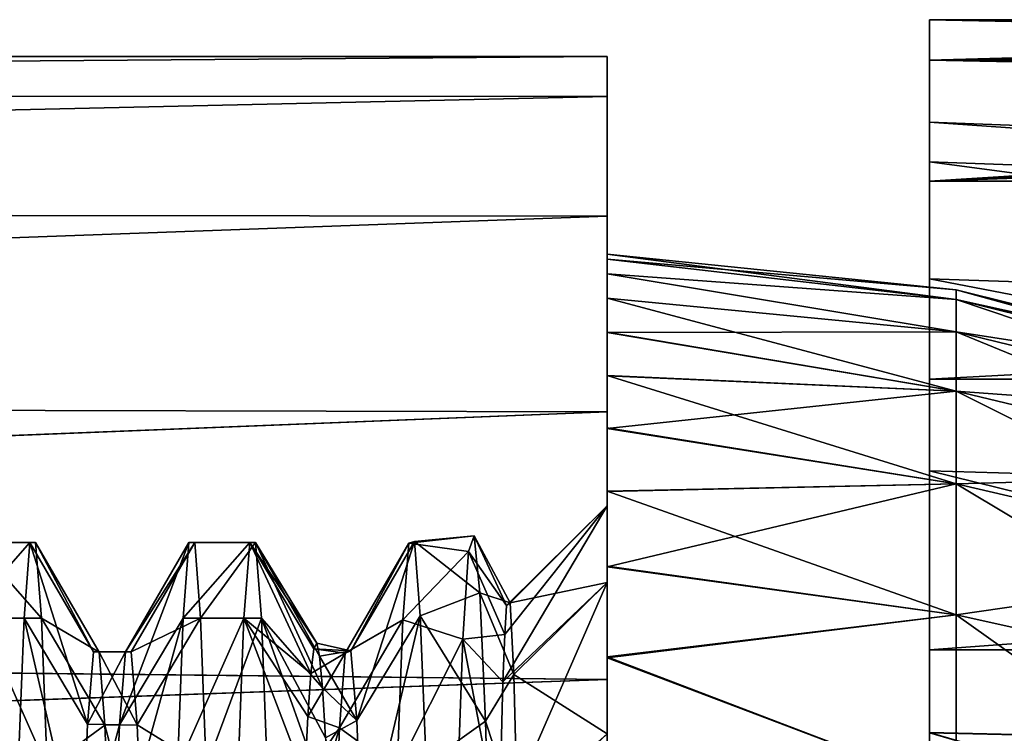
# Model space of a CAD drawing. Header units: millimetres. Extents: x -27 to 78, y -1 to 325.
# Tile 82 of 128: x 47 to 54, y 84 to 89. Entities that reach past the tile are written whole.
import ezdxf

# ---------------------------------------------------------------- set-up
doc = ezdxf.new("R2010")
doc.units = ezdxf.units.MM
doc.header["$LTSCALE"] = 65.185185
for name, color, linetype in [('115', 7, 'CONTINUOUS'), ('116', 7, 'CONTINUOUS'), ('117', 7, 'CONTINUOUS'), ('14', 7, 'CONTINUOUS'), ('20', 7, 'CONTINUOUS'), ('207', 7, 'CONTINUOUS'), ('213', 7, 'CONTINUOUS'), ('214', 7, 'CONTINUOUS'), ('22', 7, 'CONTINUOUS'), ('235', 7, 'CONTINUOUS'), ('253', 7, 'CONTINUOUS'), ('254', 7, 'CONTINUOUS'), ('257', 7, 'CONTINUOUS'), ('34', 7, 'CONTINUOUS'), ('37', 7, 'CONTINUOUS'), ('38', 7, 'CONTINUOUS'), ('39', 7, 'CONTINUOUS')]:
    doc.layers.add(name, color=color, linetype=linetype)

msp = doc.modelspace()

# ---------------------------------------------------------------- linework, layer by layer
at = {"layer": '115', "color": 7, "linetype": 'CONTINUOUS', "true_color": 0x96918c}
for points in [[(51, 85.0608, 4.726), (51, 85.5842, 1.5893), (51, 85.0608, -4.726), (51, 85.0608, 4.726)], [(51, 85.5842, 1.5893), (51, 85.5842, -1.5893), (51, 85.0608, -4.726), (51, 85.5842, 1.5893)], [(51, 84.0287, 7.7323), (51, 85.0608, 4.726), (51, 84.0287, -7.7323), (51, 84.0287, 7.7323)], [(51, 85.0608, 4.726), (51, 85.0608, -4.726), (51, 84.0287, -7.7323), (51, 85.0608, 4.726)]]:
    msp.add_3dface(points, dxfattribs=at)
at = {"layer": '116', "color": 7, "linetype": 'CONTINUOUS', "true_color": 0x96918c}
for points in [[(51, 87.2671, -1.1745), (51, 87.3, 0), (53.3818, 86.9905, -1.65), (51, 87.2671, -1.1745)], [(53.3818, 86.9905, -1.65), (51, 87.3, 0), (53.3818, 87.0565), (53.3818, 86.9905, -1.65)], [(51, 87.1672, -2.3513), (51, 87.2671, -1.1745), (53.3818, 86.9905, -1.65), (51, 87.1672, -2.3513)], [(51, 87.0009, -3.5234), (51, 87.1672, -2.3513), (53.3818, 86.7716, -3.419), (51, 87.0009, -3.5234)], [(53.3818, 86.7716, -3.419), (51, 87.1672, -2.3513), (53.3818, 86.9905, -1.65), (53.3818, 86.7716, -3.419)], [(53.3818, 86.9905, -1.65), (53.3818, 87.0565), (55.7501, 86.4055, -1.6032), (53.3818, 86.9905, -1.65)], [(53.3818, 87.0565), (55.7501, 86.4696), (55.7501, 86.4055, -1.6032), (53.3818, 87.0565)], [(51, 86.769, -4.6817), (51, 87.0009, -3.5234), (53.3818, 86.3654, -5.2985), (51, 86.769, -4.6817)], [(53.3818, 86.3654, -5.2985), (51, 87.0009, -3.5234), (53.3818, 86.7716, -3.419), (53.3818, 86.3654, -5.2985)], [(53.3818, 86.7716, -3.419), (53.3818, 86.9905, -1.65), (55.7501, 86.1929, -3.3219), (53.3818, 86.7716, -3.419)], [(53.3818, 86.9905, -1.65), (55.7501, 86.4055, -1.6032), (55.7501, 86.1929, -3.3219), (53.3818, 86.9905, -1.65)], [(51, 86.4741, -5.8178), (51, 86.769, -4.6817), (53.3818, 86.3654, -5.2985), (51, 86.4741, -5.8178)], [(53.3818, 86.3654, -5.2985), (53.3818, 86.7716, -3.419), (55.7501, 85.7982, -5.148), (53.3818, 86.3654, -5.2985)], [(53.3818, 86.7716, -3.419), (55.7501, 86.1929, -3.3219), (55.7501, 85.7982, -5.148), (53.3818, 86.7716, -3.419)], [(51, 86.1154, -6.9376), (51, 86.4741, -5.8178), (53.3818, 85.7344, -7.2713), (51, 86.1154, -6.9376)], [(53.3818, 85.7344, -7.2713), (51, 86.4741, -5.8178), (53.3818, 86.3654, -5.2985), (53.3818, 85.7344, -7.2713)], [(53.3818, 85.7344, -7.2713), (53.3818, 86.3654, -5.2985), (55.7501, 85.1852, -7.0648), (53.3818, 85.7344, -7.2713)], [(53.3818, 86.3654, -5.2985), (55.7501, 85.7982, -5.148), (55.7501, 85.1852, -7.0648), (53.3818, 86.3654, -5.2985)], [(51, 85.6853, -8.055), (51, 86.1154, -6.9376), (53.3818, 85.7344, -7.2713), (51, 85.6853, -8.055)], [(53.3818, 84.8401, -9.3087), (51, 85.6853, -8.055), (53.3818, 85.7344, -7.2713), (53.3818, 84.8401, -9.3087)], [(53.3818, 84.8401, -9.3087), (53.3818, 85.7344, -7.2713), (55.7501, 84.3162, -9.0443), (53.3818, 84.8401, -9.3087)], [(53.3818, 85.7344, -7.2713), (55.7501, 85.1852, -7.0648), (55.7501, 84.3162, -9.0443), (53.3818, 85.7344, -7.2713)], [(51, 85.1718, -9.1895), (51, 85.6853, -8.055), (53.3818, 84.8401, -9.3087), (51, 85.1718, -9.1895)], [(51, 84.5533, -10.3571), (51, 85.1718, -9.1895), (53.3818, 84.8401, -9.3087), (51, 84.5533, -10.3571)], [(53.3818, 83.6452, -11.3707), (51, 84.5533, -10.3571), (53.3818, 84.8401, -9.3087), (53.3818, 83.6452, -11.3707)], [(53.3818, 83.6452, -11.3707), (53.3818, 84.8401, -9.3087), (55.7501, 83.1553, -11.0477), (53.3818, 83.6452, -11.3707)], [(53.3818, 84.8401, -9.3087), (55.7501, 84.3162, -9.0443), (55.7501, 83.1553, -11.0477), (53.3818, 84.8401, -9.3087)], [(51, 83.8318, -11.5292), (51, 84.5533, -10.3571), (53.3818, 83.6452, -11.3707), (51, 83.8318, -11.5292)]]:
    msp.add_3dface(points, dxfattribs=at)
at = {"layer": '117', "color": 7, "linetype": 'CONTINUOUS', "true_color": 0x96918c}
for points in [[(51, 87.3, 0), (51, 87.267, 1.1762), (53.3818, 87.0565), (51, 87.3, 0)], [(51, 87.267, 1.1762), (51, 87.1669, 2.3544), (53.3818, 86.9905, 1.65), (51, 87.267, 1.1762)], [(53.3818, 87.0565), (51, 87.267, 1.1762), (53.3818, 86.9905, 1.65), (53.3818, 87.0565)], [(51, 87.1669, 2.3544), (51, 87.0002, 3.5277), (53.3818, 86.7716, 3.419), (51, 87.1669, 2.3544)], [(53.3818, 86.9905, 1.65), (51, 87.1669, 2.3544), (53.3818, 86.7716, 3.419), (53.3818, 86.9905, 1.65)], [(55.7501, 86.4696), (53.3818, 87.0565), (53.3818, 86.9905, 1.65), (55.7501, 86.4696)], [(51, 87.0002, 3.5277), (51, 86.7676, 4.6876), (53.3818, 86.7716, 3.419), (51, 87.0002, 3.5277)], [(55.7501, 86.4696), (53.3818, 86.9905, 1.65), (55.7501, 86.4055, 1.6032), (55.7501, 86.4696)], [(53.3818, 86.9905, 1.65), (53.3818, 86.7716, 3.419), (55.7501, 86.4055, 1.6032), (53.3818, 86.9905, 1.65)], [(53.3818, 86.7716, 3.419), (51, 86.7676, 4.6876), (53.3818, 86.3654, 5.2985), (53.3818, 86.7716, 3.419)], [(51, 86.7676, 4.6876), (51, 86.4719, 5.8253), (53.3818, 86.3654, 5.2985), (51, 86.7676, 4.6876)], [(53.3818, 86.7716, 3.419), (53.3818, 86.3654, 5.2985), (55.7501, 86.1929, 3.3219), (53.3818, 86.7716, 3.419)], [(53.3818, 86.7716, 3.419), (55.7501, 86.1929, 3.3219), (55.7501, 86.4055, 1.6032), (53.3818, 86.7716, 3.419)], [(51, 86.4719, 5.8253), (51, 86.1124, 6.9462), (53.3818, 86.3654, 5.2985), (51, 86.4719, 5.8253)], [(53.3818, 86.3654, 5.2985), (51, 86.1124, 6.9462), (53.3818, 85.7344, 7.2713), (53.3818, 86.3654, 5.2985)], [(53.3818, 86.3654, 5.2985), (53.3818, 85.7344, 7.2713), (55.7501, 85.7982, 5.148), (53.3818, 86.3654, 5.2985)], [(53.3818, 86.3654, 5.2985), (55.7501, 85.7982, 5.148), (55.7501, 86.1929, 3.3219), (53.3818, 86.3654, 5.2985)], [(51, 86.1124, 6.9462), (51, 85.6814, 8.0642), (53.3818, 85.7344, 7.2713), (51, 86.1124, 6.9462)], [(53.3818, 85.7344, 7.2713), (55.7501, 85.1852, 7.0648), (55.7501, 85.7982, 5.148), (53.3818, 85.7344, 7.2713)], [(51, 85.6814, 8.0642), (51, 85.1673, 9.1986), (53.3818, 85.7344, 7.2713), (51, 85.6814, 8.0642)], [(53.3818, 85.7344, 7.2713), (51, 85.1673, 9.1986), (53.3818, 84.8401, 9.3087), (53.3818, 85.7344, 7.2713)], [(53.3818, 85.7344, 7.2713), (53.3818, 84.8401, 9.3087), (55.7501, 85.1852, 7.0648), (53.3818, 85.7344, 7.2713)], [(51, 85.1673, 9.1986), (51, 84.5481, 10.3662), (53.3818, 84.8401, 9.3087), (51, 85.1673, 9.1986)], [(53.3818, 84.8401, 9.3087), (55.7501, 84.3162, 9.0443), (55.7501, 85.1852, 7.0648), (53.3818, 84.8401, 9.3087)], [(53.3818, 84.8401, 9.3087), (51, 84.5481, 10.3662), (53.3818, 83.6452, 11.3707), (53.3818, 84.8401, 9.3087)], [(53.3818, 84.8401, 9.3087), (53.3818, 83.6452, 11.3707), (55.7501, 84.3162, 9.0443), (53.3818, 84.8401, 9.3087)], [(51, 84.5481, 10.3662), (51, 83.8256, 11.5386), (53.3818, 83.6452, 11.3707), (51, 84.5481, 10.3662)], [(53.3818, 83.6452, 11.3707), (55.7501, 83.1553, 11.0477), (55.7501, 84.3162, 9.0443), (53.3818, 83.6452, 11.3707)]]:
    msp.add_3dface(points, dxfattribs=at)
at = {"layer": '14', "color": 7, "linetype": 'CONTINUOUS', "true_color": 0x96918c}
for points in [[(51, 88.65, -0.0004), (51, 88.376, -3.4806), (16.5, 88.3855, -3.4203), (51, 88.65, -0.0004)], [(51, 88.3761, 3.4801), (51, 88.65, -0.0004), (16.5, 88.3855, 3.4203), (51, 88.3761, 3.4801)], [(16.5, 88.3855, 3.4203), (51, 88.65, -0.0004), (16.5, 88.65, 0), (16.5, 88.3855, 3.4203)], [(16.5, 88.65, 0), (51, 88.65, -0.0004), (16.5, 88.3855, -3.4203), (16.5, 88.65, 0)], [(16.5, 88.3855, -3.4203), (51, 88.376, -3.4806), (16.5, 87.5985, -6.7591), (16.5, 88.3855, -3.4203)], [(16.5, 87.5985, 6.7591), (51, 88.3761, 3.4801), (16.5, 88.3855, 3.4203), (16.5, 87.5985, 6.7591)], [(51, 87.5607, 6.8763), (51, 88.3761, 3.4801), (16.5, 87.5985, 6.7591), (51, 87.5607, 6.8763)], [(51, 88.376, -3.4806), (51, 87.5606, -6.8768), (16.5, 87.5985, -6.7591), (51, 88.376, -3.4806)], [(16.5, 87.5985, -6.7591), (51, 87.5606, -6.8768), (16.5, 86.3076, -9.9373), (16.5, 87.5985, -6.7591)], [(16.5, 86.3076, 9.9373), (51, 87.5607, 6.8763), (16.5, 87.5985, 6.7591), (16.5, 86.3076, 9.9373)], [(51, 86.2254, 10.1001), (51, 87.5607, 6.8763), (16.5, 86.3076, 9.9373), (51, 86.2254, 10.1001)], [(51, 87.5606, -6.8768), (51, 86.2252, -10.1006), (16.5, 86.3076, -9.9373), (51, 87.5606, -6.8768)], [(16.5, 86.3076, -9.9373), (51, 86.2252, -10.1006), (14.8444, 84.7793, -12.5406), (16.5, 86.3076, -9.9373)], [(14.8562, 84.7902, 12.5247), (51, 86.2254, 10.1001), (16.5, 86.3076, 9.9373), (14.8562, 84.7902, 12.5247)], [(51, 86.2252, -10.1006), (51, 84.4003, -13.0786), (14.8444, 84.7793, -12.5406), (51, 86.2252, -10.1006)], [(51, 84.4005, 13.0782), (51, 86.2254, 10.1001), (14.8562, 84.7902, 12.5247), (51, 84.4005, 13.0782)], [(14.8444, 84.7793, -12.5406), (51, 84.4003, -13.0786), (12.9221, 83.0352, -14.776), (14.8444, 84.7793, -12.5406)], [(12.9386, 83.0502, 14.7594), (51, 84.4005, 13.0782), (14.8562, 84.7902, 12.5247), (12.9386, 83.0502, 14.7594)], [(51, 84.4003, -13.0786), (51, 82.1331, -15.7332), (12.9221, 83.0352, -14.776), (51, 84.4003, -13.0786)], [(51, 82.1335, 15.7327), (51, 84.4005, 13.0782), (12.9386, 83.0502, 14.7594), (51, 82.1335, 15.7327)]]:
    msp.add_3dface(points, dxfattribs=at)
at = {"layer": '20', "color": 7, "linetype": 'CONTINUOUS', "true_color": 0x96918c}
for points in [[(49.0194, 84.6477, 0.2926), (48.9994, 84.6081, -1.2363), (49.2528, 84.5962, 1.4008), (49.0194, 84.6477, 0.2926)], [(49.0394, 84.5591, 1.8194), (49.0194, 84.6477, 0.2926), (49.2528, 84.5962, 1.4008), (49.0394, 84.5591, 1.8194)], [(48.9794, 84.4406, -2.7565), (48.9593, 84.1465, -4.2574), (49.2135, 84.5795, -1.6027), (48.9794, 84.4406, -2.7565)], [(49.2135, 84.5795, -1.6027), (48.9593, 84.1465, -4.2574), (49.1741, 84.0704, -4.5629), (49.2135, 84.5795, -1.6027)], [(48.9994, 84.6081, -1.2363), (48.9794, 84.4406, -2.7565), (49.2135, 84.5795, -1.6027), (48.9994, 84.6081, -1.2363)], [(49.2528, 84.5962, 1.4008), (48.9994, 84.6081, -1.2363), (49.2135, 84.5795, -1.6027), (49.2528, 84.5962, 1.4008)], [(49.2921, 84.12, 4.3663), (49.0394, 84.5591, 1.8194), (49.2528, 84.5962, 1.4008), (49.2921, 84.12, 4.3663)], [(49.0594, 84.343, 3.3335), (49.0394, 84.5591, 1.8194), (49.2921, 84.12, 4.3663), (49.0594, 84.343, 3.3335)], [(49.0794, 84.0008, 4.8242), (49.0594, 84.343, 3.3335), (49.2921, 84.12, 4.3663), (49.0794, 84.0008, 4.8242)], [(48.9593, 84.1465, -4.2574), (48.9393, 83.7277, -5.7284), (49.1741, 84.0704, -4.5629), (48.9593, 84.1465, -4.2574)], [(49.3314, 83.1639, 7.2135), (49.0794, 84.0008, 4.8242), (49.2921, 84.12, 4.3663), (49.3314, 83.1639, 7.2135)], [(48.9393, 83.7277, -5.7284), (48.9193, 83.1872, -7.1591), (49.1741, 84.0704, -4.5629), (48.9393, 83.7277, -5.7284)], [(49.1741, 84.0704, -4.5629), (48.9193, 83.1872, -7.1591), (49.1348, 83.0826, -7.3995), (49.1741, 84.0704, -4.5629)]]:
    msp.add_3dface(points, dxfattribs=at)
at = {"layer": '207', "color": 7, "linetype": 'CONTINUOUS', "true_color": 0x96918c}
for points in [[(47.496, 84.5886, -1.496), (47.4565, 84.0943, -4.4692), (47.7147, 84.5877, -1.5064), (47.496, 84.5886, -1.496)], [(47.4565, 84.0943, -4.4692), (47.6752, 84.0916, -4.4801), (47.7147, 84.5877, -1.5064), (47.4565, 84.0943, -4.4692)], [(47.5354, 84.5868, 1.5181), (47.496, 84.5886, -1.496), (47.7542, 84.5876, 1.5083), (47.5354, 84.5868, 1.5181)], [(47.496, 84.5886, -1.496), (47.7147, 84.5877, -1.5064), (47.7542, 84.5876, 1.5083), (47.496, 84.5886, -1.496)], [(47.5354, 84.5868, 1.5181), (47.7542, 84.5876, 1.5083), (47.7937, 84.0911, 4.4818), (47.5354, 84.5868, 1.5181)], [(47.5749, 84.0889, 4.4906), (47.5354, 84.5868, 1.5181), (47.7937, 84.0911, 4.4818), (47.5749, 84.0889, 4.4906)], [(47.4565, 84.0943, -4.4692), (47.417, 83.1176, -7.3202), (47.6752, 84.0916, -4.4801), (47.4565, 84.0943, -4.4692)], [(47.417, 83.1176, -7.3202), (47.6357, 83.1126, -7.3315), (47.6752, 84.0916, -4.4801), (47.417, 83.1176, -7.3202)], [(47.5749, 84.0889, 4.4906), (47.7937, 84.0911, 4.4818), (47.8331, 83.112, 7.3329), (47.5749, 84.0889, 4.4906)], [(47.6144, 83.1086, 7.3407), (47.5749, 84.0889, 4.4906), (47.8331, 83.112, 7.3329), (47.6144, 83.1086, 7.3407)]]:
    msp.add_3dface(points, dxfattribs=at)
at = {"layer": '213', "color": 7, "linetype": 'CONTINUOUS', "true_color": 0x96918c}
for points in [[(48.5233, 84.8185, -4.6645), (48.5628, 85.3351, -1.569), (48.1083, 84.8186, -4.6643), (48.5233, 84.8185, -4.6645)], [(48.5628, 85.3351, -1.569), (48.1477, 85.3351, -1.5691), (48.1083, 84.8186, -4.6643), (48.5628, 85.3351, -1.569)], [(48.5628, 85.3351, -1.569), (48.1872, 85.3351, 1.5689), (48.1477, 85.3351, -1.5691), (48.5628, 85.3351, -1.569)], [(48.5628, 85.3351, -1.569), (48.6023, 85.3351, 1.5692), (48.1872, 85.3351, 1.5689), (48.5628, 85.3351, -1.569)], [(48.6023, 85.3351, 1.5692), (48.2267, 84.8186, 4.6642), (48.1872, 85.3351, 1.5689), (48.6023, 85.3351, 1.5692)], [(48.6023, 85.3351, 1.5692), (48.6417, 84.8185, 4.6645), (48.2267, 84.8186, 4.6642), (48.6023, 85.3351, 1.5692)], [(48.5233, 84.8185, -4.6645), (48.1083, 84.8186, -4.6643), (48.0688, 83.7997, -7.6322), (48.5233, 84.8185, -4.6645)], [(48.4839, 83.7995, -7.6327), (48.5233, 84.8185, -4.6645), (48.0688, 83.7997, -7.6322), (48.4839, 83.7995, -7.6327)], [(48.6417, 84.8185, 4.6645), (48.2661, 83.7997, 7.6322), (48.2267, 84.8186, 4.6642), (48.6417, 84.8185, 4.6645)], [(48.6417, 84.8185, 4.6645), (48.6812, 83.7996, 7.6325), (48.2661, 83.7997, 7.6322), (48.6417, 84.8185, 4.6645)]]:
    msp.add_3dface(points, dxfattribs=at)
at = {"layer": '214', "color": 7, "linetype": 'CONTINUOUS', "true_color": 0x96918c}
for points in [[(47.0233, 84.8183, -4.6655), (47.0628, 85.335, -1.5702), (46.6082, 84.8182, -4.666), (47.0233, 84.8183, -4.6655)], [(47.0628, 85.335, -1.5702), (46.6477, 85.335, -1.5701), (46.6082, 84.8182, -4.666), (47.0628, 85.335, -1.5702)], [(47.0628, 85.335, -1.5702), (47.1023, 85.3352, 1.5679), (46.6477, 85.335, -1.5701), (47.0628, 85.335, -1.5702)], [(47.1023, 85.3352, 1.5679), (46.6872, 85.3351, 1.5687), (46.6477, 85.335, -1.5701), (47.1023, 85.3352, 1.5679)], [(47.1023, 85.3352, 1.5679), (47.1417, 84.8188, 4.6634), (46.6872, 85.3351, 1.5687), (47.1023, 85.3352, 1.5679)], [(47.1417, 84.8188, 4.6634), (46.7267, 84.8185, 4.6647), (46.6872, 85.3351, 1.5687), (47.1417, 84.8188, 4.6634)], [(46.9839, 83.7992, -7.6334), (47.0233, 84.8183, -4.6655), (46.6082, 84.8182, -4.666), (46.9839, 83.7992, -7.6334)], [(47.1417, 84.8188, 4.6634), (47.1812, 83.7999, 7.6317), (46.7267, 84.8185, 4.6647), (47.1417, 84.8188, 4.6634)], [(47.1812, 83.7999, 7.6317), (46.7661, 83.7992, 7.6333), (46.7267, 84.8185, 4.6647), (47.1812, 83.7999, 7.6317)]]:
    msp.add_3dface(points, dxfattribs=at)
at = {"layer": '22', "color": 7, "linetype": 'CONTINUOUS', "true_color": 0x96918c}
for points in [[(51, 88.376, -3.4806), (51, 88.65, -0.0004), (51, 87.1672, -2.3513), (51, 88.376, -3.4806)], [(51, 88.65, -0.0004), (51, 88.3761, 3.4801), (51, 87.3, 0), (51, 88.65, -0.0004)], [(51, 87.1672, -2.3513), (51, 88.65, -0.0004), (51, 87.2671, -1.1745), (51, 87.1672, -2.3513)], [(51, 87.2671, -1.1745), (51, 88.65, -0.0004), (51, 87.3, 0), (51, 87.2671, -1.1745)], [(51, 88.3761, 3.4801), (51, 87.5607, 6.8763), (51, 87.0002, 3.5277), (51, 88.3761, 3.4801)], [(51, 87.3, 0), (51, 88.3761, 3.4801), (51, 87.267, 1.1762), (51, 87.3, 0)], [(51, 87.267, 1.1762), (51, 88.3761, 3.4801), (51, 87.1669, 2.3544), (51, 87.267, 1.1762)], [(51, 87.1669, 2.3544), (51, 88.3761, 3.4801), (51, 87.0002, 3.5277), (51, 87.1669, 2.3544)], [(51, 87.5606, -6.8768), (51, 88.376, -3.4806), (51, 86.4741, -5.8178), (51, 87.5606, -6.8768)], [(51, 86.4741, -5.8178), (51, 88.376, -3.4806), (51, 86.769, -4.6817), (51, 86.4741, -5.8178)], [(51, 86.769, -4.6817), (51, 88.376, -3.4806), (51, 87.0009, -3.5234), (51, 86.769, -4.6817)], [(51, 87.0009, -3.5234), (51, 88.376, -3.4806), (51, 87.1672, -2.3513), (51, 87.0009, -3.5234)], [(51, 87.5607, 6.8763), (51, 86.2254, 10.1001), (51, 86.1124, 6.9462), (51, 87.5607, 6.8763)], [(51, 87.0002, 3.5277), (51, 87.5607, 6.8763), (51, 86.7676, 4.6876), (51, 87.0002, 3.5277)], [(51, 86.7676, 4.6876), (51, 87.5607, 6.8763), (51, 86.4719, 5.8253), (51, 86.7676, 4.6876)], [(51, 86.4719, 5.8253), (51, 87.5607, 6.8763), (51, 86.1124, 6.9462), (51, 86.4719, 5.8253)], [(51, 86.2252, -10.1006), (51, 87.5606, -6.8768), (51, 85.1718, -9.1895), (51, 86.2252, -10.1006)], [(51, 85.1718, -9.1895), (51, 87.5606, -6.8768), (51, 85.6853, -8.055), (51, 85.1718, -9.1895)], [(51, 85.6853, -8.055), (51, 87.5606, -6.8768), (51, 86.1154, -6.9376), (51, 85.6853, -8.055)], [(51, 86.1154, -6.9376), (51, 87.5606, -6.8768), (51, 86.4741, -5.8178), (51, 86.1154, -6.9376)], [(51, 86.2254, 10.1001), (51, 84.4005, 13.0782), (51, 84.5481, 10.3662), (51, 86.2254, 10.1001)], [(51, 86.1124, 6.9462), (51, 86.2254, 10.1001), (51, 85.6814, 8.0642), (51, 86.1124, 6.9462)], [(51, 85.6814, 8.0642), (51, 86.2254, 10.1001), (51, 85.1673, 9.1986), (51, 85.6814, 8.0642)], [(51, 85.1673, 9.1986), (51, 86.2254, 10.1001), (51, 84.5481, 10.3662), (51, 85.1673, 9.1986)], [(51, 84.4003, -13.0786), (51, 86.2252, -10.1006), (51, 83.0114, -12.6833), (51, 84.4003, -13.0786)], [(51, 83.0114, -12.6833), (51, 86.2252, -10.1006), (51, 83.8318, -11.5292), (51, 83.0114, -12.6833)], [(51, 83.8318, -11.5292), (51, 86.2252, -10.1006), (51, 84.5533, -10.3571), (51, 83.8318, -11.5292)], [(51, 84.5533, -10.3571), (51, 86.2252, -10.1006), (51, 85.1718, -9.1895), (51, 84.5533, -10.3571)], [(51, 84.5481, 10.3662), (51, 84.4005, 13.0782), (51, 83.8256, 11.5386), (51, 84.5481, 10.3662)], [(51, 84.4005, 13.0782), (51, 82.1335, 15.7327), (51, 82.0915, 13.8057), (51, 84.4005, 13.0782)], [(51, 83.8256, 11.5386), (51, 84.4005, 13.0782), (51, 83.0039, 12.6931), (51, 83.8256, 11.5386)], [(51, 83.0039, 12.6931), (51, 84.4005, 13.0782), (51, 82.0915, 13.8057), (51, 83.0039, 12.6931)], [(51, 82.1331, -15.7332), (51, 84.4003, -13.0786), (51, 81.0842, -14.8731), (51, 82.1331, -15.7332)], [(51, 81.0842, -14.8731), (51, 84.4003, -13.0786), (51, 82.1003, -13.7957), (51, 81.0842, -14.8731)], [(51, 82.1003, -13.7957), (51, 84.4003, -13.0786), (51, 83.0114, -12.6833), (51, 82.1003, -13.7957)]]:
    msp.add_3dface(points, dxfattribs=at)
at = {"layer": '235', "color": 7, "linetype": 'CONTINUOUS', "true_color": 0x96918c}
for points in [[(53.2, 88.9), (53.2, 88.623, -3.5197), (53.2, 88.2, -0.0004), (53.2, 88.9)], [(53.2, 88.623, 3.5197), (53.2, 88.9), (53.2, 87.9316, 3.4098), (53.2, 88.623, 3.5197)], [(53.2, 87.9316, 3.4098), (53.2, 88.9), (53.2, 88.2, -0.0004), (53.2, 87.9316, 3.4098)], [(53.2, 88.623, -3.5197), (53.2, 87.7986, -6.9533), (53.2, 87.1329, -6.7371), (53.2, 88.623, -3.5197)], [(53.2, 88.2, -0.0004), (53.2, 88.623, -3.5197), (53.2, 87.9315, -3.4104), (53.2, 88.2, -0.0004)], [(53.2, 87.9315, -3.4104), (53.2, 88.623, -3.5197), (53.2, 87.1329, -6.7371), (53.2, 87.9315, -3.4104)], [(53.2, 87.7986, 6.9533), (53.2, 88.623, 3.5197), (53.2, 87.133, 6.7367), (53.2, 87.7986, 6.9533)], [(53.2, 87.133, 6.7367), (53.2, 88.623, 3.5197), (53.2, 87.9316, 3.4098), (53.2, 87.133, 6.7367)], [(53.2, 87.7986, -6.9533), (53.2, 86.4475, -10.2149), (53.2, 85.8237, -9.8972), (53.2, 87.7986, -6.9533)], [(53.2, 87.1329, -6.7371), (53.2, 87.7986, -6.9533), (53.2, 85.8237, -9.8972), (53.2, 87.1329, -6.7371)], [(53.2, 86.4475, 10.2149), (53.2, 87.7986, 6.9533), (53.2, 85.824, 9.8967), (53.2, 86.4475, 10.2149)], [(53.2, 85.824, 9.8967), (53.2, 87.7986, 6.9533), (53.2, 87.133, 6.7367), (53.2, 85.824, 9.8967)], [(53.2, 86.4475, -10.2149), (53.2, 84.6032, -13.2247), (53.2, 84.0369, -12.8133), (53.2, 86.4475, -10.2149)], [(53.2, 85.8237, -9.8972), (53.2, 86.4475, -10.2149), (53.2, 84.0369, -12.8133), (53.2, 85.8237, -9.8972)], [(53.2, 84.6032, 13.2247), (53.2, 86.4475, 10.2149), (53.2, 84.0372, 12.8129), (53.2, 84.6032, 13.2247)], [(53.2, 84.0372, 12.8129), (53.2, 86.4475, 10.2149), (53.2, 85.824, 9.8967), (53.2, 84.0372, 12.8129)], [(53.2, 84.6032, -13.2247), (53.2, 82.3099, -15.9099), (53.2, 81.8149, -15.415), (53.2, 84.6032, -13.2247)], [(53.2, 84.0369, -12.8133), (53.2, 84.6032, -13.2247), (53.2, 81.8149, -15.415), (53.2, 84.0369, -12.8133)], [(53.2, 82.3099, 15.9099), (53.2, 84.6032, 13.2247), (53.2, 81.8152, 15.4147), (53.2, 82.3099, 15.9099)], [(53.2, 81.8152, 15.4147), (53.2, 84.6032, 13.2247), (53.2, 84.0372, 12.8129), (53.2, 81.8152, 15.4147)]]:
    msp.add_3dface(points, dxfattribs=at)
at = {"layer": '253', "color": 7, "linetype": 'CONTINUOUS', "true_color": 0x96918c}
for points in [[(53.2, 88.9), (53.2, 88.623, 3.5197), (63.15, 88.9), (53.2, 88.9)], [(63.15, 88.9), (53.2, 88.623, 3.5197), (63.182, 88.8928, 0.568), (63.15, 88.9)], [(63.182, 88.8928, 0.568), (53.2, 88.623, 3.5197), (63.2789, 88.8714, 1.1336), (63.182, 88.8928, 0.568)], [(63.2789, 88.8714, 1.1336), (53.2, 88.623, 3.5197), (63.4401, 88.8367, 1.687), (63.2789, 88.8714, 1.1336)], [(63.4401, 88.8367, 1.687), (53.2, 88.623, 3.5197), (63.6632, 88.7904, 2.2181), (63.4401, 88.8367, 1.687)], [(63.6632, 88.7904, 2.2181), (53.2, 88.623, 3.5197), (63.9437, 88.7351, 2.7179), (63.6632, 88.7904, 2.2181)], [(63.9437, 88.7351, 2.7179), (53.2, 88.623, 3.5197), (64.2779, 88.674, 3.1812), (63.9437, 88.7351, 2.7179)], [(64.2779, 88.674, 3.1812), (53.2, 88.623, 3.5197), (65.087, 88.5458, 3.9764), (64.2779, 88.674, 3.1812)], [(53.2, 88.623, 3.5197), (53.2, 87.7986, 6.9533), (65.087, 88.5458, 3.9764), (53.2, 88.623, 3.5197)], [(65.087, 88.5458, 3.9764), (53.2, 87.7986, 6.9533), (66.0435, 88.4318, 4.5664), (65.087, 88.5458, 3.9764)], [(66.0435, 88.4318, 4.5664), (53.2, 87.7986, 6.9533), (67.0977, 88.3536, 4.9282), (66.0435, 88.4318, 4.5664)], [(68.2002, 88.326, 5.05), (53.2, 87.7986, 6.9533), (69.3026, 88.3537, 4.9282), (68.2002, 88.326, 5.05)], [(69.3026, 88.3537, 4.9282), (53.2, 87.7986, 6.9533), (78.4, 87.7986, 6.9533), (69.3026, 88.3537, 4.9282)], [(67.0977, 88.3536, 4.9282), (53.2, 87.7986, 6.9533), (68.2002, 88.326, 5.05), (67.0977, 88.3536, 4.9282)], [(53.2, 87.7986, 6.9533), (53.2, 86.4475, 10.2149), (78.4, 87.7986, 6.9533), (53.2, 87.7986, 6.9533)], [(78.4, 87.7986, 6.9533), (53.2, 86.4475, 10.2149), (78.4, 86.4475, 10.2148), (78.4, 87.7986, 6.9533)], [(53.2, 86.4475, 10.2149), (53.2, 84.6032, 13.2247), (78.4, 86.4475, 10.2148), (53.2, 86.4475, 10.2149)], [(78.4, 86.4475, 10.2148), (53.2, 84.6032, 13.2247), (78.4, 84.6032, 13.2247), (78.4, 86.4475, 10.2148)], [(53.2, 84.6032, 13.2247), (53.2, 82.3099, 15.9099), (78.4, 84.6032, 13.2247), (53.2, 84.6032, 13.2247)], [(78.4, 84.6032, 13.2247), (53.2, 82.3099, 15.9099), (78.4, 82.3099, 15.9099), (78.4, 84.6032, 13.2247)]]:
    msp.add_3dface(points, dxfattribs=at)
at = {"layer": '254', "color": 7, "linetype": 'CONTINUOUS', "true_color": 0x96918c}
for points in [[(53.2, 88.623, -3.5197), (53.2, 88.9), (64.2778, 88.674, -3.181), (53.2, 88.623, -3.5197)], [(53.2, 88.9), (63.15, 88.9), (63.182, 88.8928, -0.5679), (53.2, 88.9)], [(53.2, 88.9), (63.182, 88.8928, -0.5679), (63.2789, 88.8714, -1.1335), (53.2, 88.9)], [(53.2, 88.9), (63.2789, 88.8714, -1.1335), (63.4401, 88.8367, -1.6869), (53.2, 88.9)], [(53.2, 88.9), (63.4401, 88.8367, -1.6869), (63.6631, 88.7904, -2.2179), (53.2, 88.9)], [(53.2, 88.9), (63.6631, 88.7904, -2.2179), (63.9436, 88.7351, -2.7176), (53.2, 88.9)], [(53.2, 88.9), (63.9436, 88.7351, -2.7176), (64.2778, 88.674, -3.181), (53.2, 88.9)], [(53.2, 88.623, -3.5197), (64.2778, 88.674, -3.181), (65.0868, 88.5459, -3.9763), (53.2, 88.623, -3.5197)], [(53.2, 87.7986, -6.9533), (53.2, 88.623, -3.5197), (68.1998, 88.326, -5.05), (53.2, 87.7986, -6.9533)], [(53.2, 88.623, -3.5197), (65.0868, 88.5459, -3.9763), (66.0432, 88.4318, -4.5663), (53.2, 88.623, -3.5197)], [(53.2, 88.623, -3.5197), (66.0432, 88.4318, -4.5663), (67.0974, 88.3537, -4.9282), (53.2, 88.623, -3.5197)], [(53.2, 88.623, -3.5197), (67.0974, 88.3537, -4.9282), (68.1998, 88.326, -5.05), (53.2, 88.623, -3.5197)], [(53.2, 87.7986, -6.9533), (68.1998, 88.326, -5.05), (78.4, 87.7986, -6.9534), (53.2, 87.7986, -6.9533)], [(53.2, 86.4475, -10.2149), (53.2, 87.7986, -6.9533), (78.4, 87.7986, -6.9534), (53.2, 86.4475, -10.2149)], [(78.4, 86.4474, -10.215), (53.2, 86.4475, -10.2149), (78.4, 87.7986, -6.9534), (78.4, 86.4474, -10.215)], [(53.2, 84.6032, -13.2247), (53.2, 86.4475, -10.2149), (78.4, 86.4474, -10.215), (53.2, 84.6032, -13.2247)], [(78.4, 84.603, -13.2249), (53.2, 84.6032, -13.2247), (78.4, 86.4474, -10.215), (78.4, 84.603, -13.2249)], [(53.2, 82.3099, -15.9099), (53.2, 84.6032, -13.2247), (78.4, 84.603, -13.2249), (53.2, 82.3099, -15.9099)], [(78.4, 82.3096, -15.9102), (53.2, 82.3099, -15.9099), (78.4, 84.603, -13.2249), (78.4, 82.3096, -15.9102)]]:
    msp.add_3dface(points, dxfattribs=at)
at = {"layer": '257', "color": 7, "linetype": 'CONTINUOUS', "true_color": 0x96918c}
for points in [[(53.2, 87.9316, 3.4098), (53.2, 88.2, -0.0004), (61.2, 87.6392, 3.3387), (53.2, 87.9316, 3.4098)], [(53.2, 88.2, -0.0004), (53.2, 87.9315, -3.4104), (61.2, 87.6392, -3.3387), (53.2, 88.2, -0.0004)], [(53.2, 88.2, -0.0004), (61.2, 87.9), (61.2, 87.6392, 3.3387), (53.2, 88.2, -0.0004)], [(61.2, 87.9), (53.2, 88.2, -0.0004), (61.2, 87.6392, -3.3387), (61.2, 87.9)], [(53.2, 87.133, 6.7367), (53.2, 87.9316, 3.4098), (61.2, 86.8631, 6.5964), (53.2, 87.133, 6.7367)], [(53.2, 87.9316, 3.4098), (61.2, 87.6392, 3.3387), (61.2, 86.8631, 6.5964), (53.2, 87.9316, 3.4098)], [(53.2, 87.9315, -3.4104), (53.2, 87.1329, -6.7371), (61.2, 86.8631, -6.5964), (53.2, 87.9315, -3.4104)], [(53.2, 87.9315, -3.4104), (61.2, 86.8631, -6.5964), (61.2, 87.6392, -3.3387), (53.2, 87.9315, -3.4104)], [(53.2, 85.824, 9.8967), (53.2, 87.133, 6.7367), (61.2, 85.5905, 9.694), (53.2, 85.824, 9.8967)], [(53.2, 87.133, 6.7367), (61.2, 86.8631, 6.5964), (61.2, 85.5905, 9.694), (53.2, 87.133, 6.7367)], [(53.2, 87.1329, -6.7371), (53.2, 85.8237, -9.8972), (61.2, 85.5905, -9.6941), (53.2, 87.1329, -6.7371)], [(53.2, 87.1329, -6.7371), (61.2, 85.5905, -9.6941), (61.2, 86.8631, -6.5964), (53.2, 87.1329, -6.7371)], [(53.2, 84.0372, 12.8129), (53.2, 85.824, 9.8967), (61.2, 83.8523, 12.5565), (53.2, 84.0372, 12.8129)], [(53.2, 85.824, 9.8967), (61.2, 85.5905, 9.694), (61.2, 83.8523, 12.5565), (53.2, 85.824, 9.8967)], [(53.2, 85.8237, -9.8972), (53.2, 84.0369, -12.8133), (61.2, 83.8523, -12.5565), (53.2, 85.8237, -9.8972)], [(53.2, 85.8237, -9.8972), (61.2, 83.8523, -12.5565), (61.2, 85.5905, -9.6941), (53.2, 85.8237, -9.8972)], [(53.2, 81.8152, 15.4147), (53.2, 84.0372, 12.8129), (61.2, 81.6908, 15.1143), (53.2, 81.8152, 15.4147)], [(53.2, 84.0372, 12.8129), (61.2, 83.8523, 12.5565), (61.2, 81.6908, 15.1143), (53.2, 84.0372, 12.8129)], [(53.2, 84.0369, -12.8133), (53.2, 81.8149, -15.415), (61.2, 81.6907, -15.1144), (53.2, 84.0369, -12.8133)], [(53.2, 84.0369, -12.8133), (61.2, 81.6907, -15.1144), (61.2, 83.8523, -12.5565), (53.2, 84.0369, -12.8133)]]:
    msp.add_3dface(points, dxfattribs=at)
at = {"layer": '34', "color": 7, "linetype": 'CONTINUOUS', "true_color": 0x96918c}
for points in [[(50.3022, 84.7075, -3.0037), (50.2897, 84.3834, -4.5073), (51, 85.5842, -1.5893), (50.3022, 84.7075, -3.0037)], [(51, 85.5842, -1.5893), (50.2897, 84.3834, -4.5073), (51, 85.0608, -4.726), (51, 85.5842, -1.5893)], [(50.3148, 84.9056, -1.4805), (50.3022, 84.7075, -3.0037), (51, 85.5842, -1.5893), (50.3148, 84.9056, -1.4805)], [(50.3397, 84.9224, 1.581), (50.3148, 84.9056, -1.4805), (51, 85.5842, 1.5893), (50.3397, 84.9224, 1.581)], [(51, 85.5842, 1.5893), (50.3148, 84.9056, -1.4805), (51, 85.5842, -1.5893), (51, 85.5842, 1.5893)], [(51, 85.0608, 4.726), (50.3397, 84.9224, 1.581), (51, 85.5842, 1.5893), (51, 85.0608, 4.726)], [(50.2897, 84.3834, -4.5073), (50.2647, 83.3739, -7.3946), (51, 85.0608, -4.726), (50.2897, 84.3834, -4.5073)], [(51, 85.0608, -4.726), (50.2647, 83.3739, -7.3946), (51, 84.0287, -7.7323), (51, 85.0608, -4.726)], [(50.3648, 84.4328, 4.6184), (50.3397, 84.9224, 1.581), (51, 85.0608, 4.726), (50.3648, 84.4328, 4.6184)], [(51, 84.0287, 7.7323), (50.3648, 84.4328, 4.6184), (51, 85.0608, 4.726), (51, 84.0287, 7.7323)], [(50.3898, 83.4518, 7.5284), (50.3648, 84.4328, 4.6184), (51, 84.0287, 7.7323), (50.3898, 83.4518, 7.5284)]]:
    msp.add_3dface(points, dxfattribs=at)
at = {"layer": '37', "color": 7, "linetype": 'CONTINUOUS', "true_color": 0x96918c}
for points in [[(50.055, 85.2736, -2.1879), (50.3148, 84.9056, -1.4805), (50.0936, 85.3796, 0.8797), (50.055, 85.2736, -2.1879)], [(50.3148, 84.9056, -1.4805), (50.3397, 84.9224, 1.581), (50.0936, 85.3796, 0.8797), (50.3148, 84.9056, -1.4805)], [(50.0936, 85.3796, 0.8797), (50.3397, 84.9224, 1.581), (50.1322, 84.9903, 3.9241), (50.0936, 85.3796, 0.8797)], [(47.0233, 84.8183, -4.6655), (47.4565, 84.0943, -4.4692), (47.0628, 85.335, -1.5702), (47.0233, 84.8183, -4.6655)], [(47.0628, 85.335, -1.5702), (47.496, 84.5886, -1.496), (47.1023, 85.3352, 1.5679), (47.0628, 85.335, -1.5702)], [(47.4565, 84.0943, -4.4692), (47.496, 84.5886, -1.496), (47.0628, 85.335, -1.5702), (47.4565, 84.0943, -4.4692)], [(47.496, 84.5886, -1.496), (47.5354, 84.5868, 1.5181), (47.1023, 85.3352, 1.5679), (47.496, 84.5886, -1.496)], [(47.1023, 85.3352, 1.5679), (47.5354, 84.5868, 1.5181), (47.1417, 84.8188, 4.6634), (47.1023, 85.3352, 1.5679)], [(48.5233, 84.8185, -4.6645), (48.9794, 84.4406, -2.7565), (48.5628, 85.3351, -1.569), (48.5233, 84.8185, -4.6645)], [(48.9794, 84.4406, -2.7565), (48.9994, 84.6081, -1.2363), (48.5628, 85.3351, -1.569), (48.9794, 84.4406, -2.7565)], [(48.9994, 84.6081, -1.2363), (49.0194, 84.6477, 0.2926), (48.5628, 85.3351, -1.569), (48.9994, 84.6081, -1.2363)], [(48.5628, 85.3351, -1.569), (49.0194, 84.6477, 0.2926), (48.6023, 85.3351, 1.5692), (48.5628, 85.3351, -1.569)], [(49.0194, 84.6477, 0.2926), (49.0394, 84.5591, 1.8194), (48.6023, 85.3351, 1.5692), (49.0194, 84.6477, 0.2926)], [(49.0394, 84.5591, 1.8194), (49.0594, 84.343, 3.3335), (48.6023, 85.3351, 1.5692), (49.0394, 84.5591, 1.8194)], [(48.6023, 85.3351, 1.5692), (49.0594, 84.343, 3.3335), (48.6417, 84.8185, 4.6645), (48.6023, 85.3351, 1.5692)], [(50.0164, 84.675, -5.1984), (50.3022, 84.7075, -3.0037), (50.055, 85.2736, -2.1879), (50.0164, 84.675, -5.1984)], [(50.3022, 84.7075, -3.0037), (50.3148, 84.9056, -1.4805), (50.055, 85.2736, -2.1879), (50.3022, 84.7075, -3.0037)], [(50.3397, 84.9224, 1.581), (50.3648, 84.4328, 4.6184), (50.1322, 84.9903, 3.9241), (50.3397, 84.9224, 1.581)], [(50.1322, 84.9903, 3.9241), (50.3648, 84.4328, 4.6184), (50.1708, 84.116, 6.8661), (50.1322, 84.9903, 3.9241)], [(46.9839, 83.7992, -7.6334), (47.417, 83.1176, -7.3202), (47.0233, 84.8183, -4.6655), (46.9839, 83.7992, -7.6334)], [(47.417, 83.1176, -7.3202), (47.4565, 84.0943, -4.4692), (47.0233, 84.8183, -4.6655), (47.417, 83.1176, -7.3202)], [(47.5354, 84.5868, 1.5181), (47.5749, 84.0889, 4.4906), (47.1417, 84.8188, 4.6634), (47.5354, 84.5868, 1.5181)], [(47.1417, 84.8188, 4.6634), (47.5749, 84.0889, 4.4906), (47.1812, 83.7999, 7.6317), (47.1417, 84.8188, 4.6634)], [(48.4839, 83.7995, -7.6327), (48.9393, 83.7277, -5.7284), (48.5233, 84.8185, -4.6645), (48.4839, 83.7995, -7.6327)], [(48.9393, 83.7277, -5.7284), (48.9593, 84.1465, -4.2574), (48.5233, 84.8185, -4.6645), (48.9393, 83.7277, -5.7284)], [(48.9593, 84.1465, -4.2574), (48.9794, 84.4406, -2.7565), (48.5233, 84.8185, -4.6645), (48.9593, 84.1465, -4.2574)], [(49.0594, 84.343, 3.3335), (49.0794, 84.0008, 4.8242), (48.6417, 84.8185, 4.6645), (49.0594, 84.343, 3.3335)], [(49.0794, 84.0008, 4.8242), (49.0994, 83.5351, 6.281), (48.6417, 84.8185, 4.6645), (49.0794, 84.0008, 4.8242)], [(48.6417, 84.8185, 4.6645), (49.0994, 83.5351, 6.281), (48.6812, 83.7996, 7.6325), (48.6417, 84.8185, 4.6645)], [(50.2897, 84.3834, -4.5073), (50.3022, 84.7075, -3.0037), (50.0164, 84.675, -5.1984), (50.2897, 84.3834, -4.5073)], [(49.9778, 83.5995, -8.0732), (50.2647, 83.3739, -7.3946), (50.0164, 84.675, -5.1984), (49.9778, 83.5995, -8.0732)], [(50.2647, 83.3739, -7.3946), (50.2897, 84.3834, -4.5073), (50.0164, 84.675, -5.1984), (50.2647, 83.3739, -7.3946)], [(50.3648, 84.4328, 4.6184), (50.3898, 83.4518, 7.5284), (50.1708, 84.116, 6.8661), (50.3648, 84.4328, 4.6184)], [(47.5749, 84.0889, 4.4906), (47.6144, 83.1086, 7.3407), (47.1812, 83.7999, 7.6317), (47.5749, 84.0889, 4.4906)], [(50.1708, 84.116, 6.8661), (50.3898, 83.4518, 7.5284), (50.2094, 82.7793, 9.629), (50.1708, 84.116, 6.8661)]]:
    msp.add_3dface(points, dxfattribs=at)
at = {"layer": '38', "color": 7, "linetype": 'CONTINUOUS', "true_color": 0x96918c}
for points in [[(47.7147, 84.5877, -1.5064), (47.6752, 84.0916, -4.4801), (48.1477, 85.3351, -1.5691), (47.7147, 84.5877, -1.5064)], [(48.1477, 85.3351, -1.5691), (47.6752, 84.0916, -4.4801), (48.1083, 84.8186, -4.6643), (48.1477, 85.3351, -1.5691)], [(47.7542, 84.5876, 1.5083), (47.7147, 84.5877, -1.5064), (48.1872, 85.3351, 1.5689), (47.7542, 84.5876, 1.5083)], [(48.1872, 85.3351, 1.5689), (47.7147, 84.5877, -1.5064), (48.1477, 85.3351, -1.5691), (48.1872, 85.3351, 1.5689)], [(48.2267, 84.8186, 4.6642), (47.7542, 84.5876, 1.5083), (48.1872, 85.3351, 1.5689), (48.2267, 84.8186, 4.6642)], [(49.2528, 84.5962, 1.4008), (49.2135, 84.5795, -1.6027), (49.647, 85.3306, -1.6226), (49.2528, 84.5962, 1.4008)], [(49.647, 85.3306, -1.6226), (49.2135, 84.5795, -1.6027), (49.6077, 84.8067, -4.7108), (49.647, 85.3306, -1.6226)], [(49.2921, 84.12, 4.3663), (49.2528, 84.5962, 1.4008), (49.6865, 85.3399, 1.5098), (49.2921, 84.12, 4.3663)], [(49.6865, 85.3399, 1.5098), (49.2528, 84.5962, 1.4008), (49.647, 85.3306, -1.6226), (49.6865, 85.3399, 1.5098)], [(49.7259, 84.8344, 4.6012), (49.2921, 84.12, 4.3663), (49.6865, 85.3399, 1.5098), (49.7259, 84.8344, 4.6012)], [(49.3314, 83.1639, 7.2135), (49.2921, 84.12, 4.3663), (49.7259, 84.8344, 4.6012), (49.3314, 83.1639, 7.2135)], [(49.7652, 83.8279, 7.5675), (49.3314, 83.1639, 7.2135), (49.7259, 84.8344, 4.6012), (49.7652, 83.8279, 7.5675)], [(47.6752, 84.0916, -4.4801), (47.6357, 83.1126, -7.3315), (48.1083, 84.8186, -4.6643), (47.6752, 84.0916, -4.4801)], [(48.1083, 84.8186, -4.6643), (47.6357, 83.1126, -7.3315), (48.0688, 83.7997, -7.6322), (48.1083, 84.8186, -4.6643)], [(47.7937, 84.0911, 4.4818), (47.7542, 84.5876, 1.5083), (48.2267, 84.8186, 4.6642), (47.7937, 84.0911, 4.4818)], [(48.2661, 83.7997, 7.6322), (47.7937, 84.0911, 4.4818), (48.2267, 84.8186, 4.6642), (48.2661, 83.7997, 7.6322)], [(49.2135, 84.5795, -1.6027), (49.1741, 84.0704, -4.5629), (49.6077, 84.8067, -4.7108), (49.2135, 84.5795, -1.6027)], [(49.6077, 84.8067, -4.7108), (49.1741, 84.0704, -4.5629), (49.5682, 83.7826, -7.671), (49.6077, 84.8067, -4.7108)], [(47.8331, 83.112, 7.3329), (47.7937, 84.0911, 4.4818), (48.2661, 83.7997, 7.6322), (47.8331, 83.112, 7.3329)], [(49.1741, 84.0704, -4.5629), (49.1348, 83.0826, -7.3995), (49.5682, 83.7826, -7.671), (49.1741, 84.0704, -4.5629)]]:
    msp.add_3dface(points, dxfattribs=at)
at = {"layer": '39', "color": 7, "linetype": 'CONTINUOUS', "true_color": 0x96918c}
for points in [[(50.055, 85.2736, -2.1879), (50.0936, 85.3796, 0.8797), (49.647, 85.3306, -1.6226), (50.055, 85.2736, -2.1879)], [(50.0936, 85.3796, 0.8797), (49.6865, 85.3399, 1.5098), (49.647, 85.3306, -1.6226), (50.0936, 85.3796, 0.8797)], [(50.0936, 85.3796, 0.8797), (50.1322, 84.9903, 3.9241), (49.6865, 85.3399, 1.5098), (50.0936, 85.3796, 0.8797)], [(50.055, 85.2736, -2.1879), (49.647, 85.3306, -1.6226), (49.6077, 84.8067, -4.7108), (50.055, 85.2736, -2.1879)], [(50.1322, 84.9903, 3.9241), (49.7259, 84.8344, 4.6012), (49.6865, 85.3399, 1.5098), (50.1322, 84.9903, 3.9241)], [(50.0164, 84.675, -5.1984), (50.055, 85.2736, -2.1879), (49.6077, 84.8067, -4.7108), (50.0164, 84.675, -5.1984)], [(50.1322, 84.9903, 3.9241), (50.1708, 84.116, 6.8661), (49.7259, 84.8344, 4.6012), (50.1322, 84.9903, 3.9241)], [(50.1708, 84.116, 6.8661), (49.7652, 83.8279, 7.5675), (49.7259, 84.8344, 4.6012), (50.1708, 84.116, 6.8661)], [(50.0164, 84.675, -5.1984), (49.6077, 84.8067, -4.7108), (49.5682, 83.7826, -7.671), (50.0164, 84.675, -5.1984)], [(49.9778, 83.5995, -8.0732), (50.0164, 84.675, -5.1984), (49.5682, 83.7826, -7.671), (49.9778, 83.5995, -8.0732)], [(50.1708, 84.116, 6.8661), (50.2094, 82.7793, 9.629), (49.7652, 83.8279, 7.5675), (50.1708, 84.116, 6.8661)]]:
    msp.add_3dface(points, dxfattribs=at)

doc.saveas('drawing.dxf')
